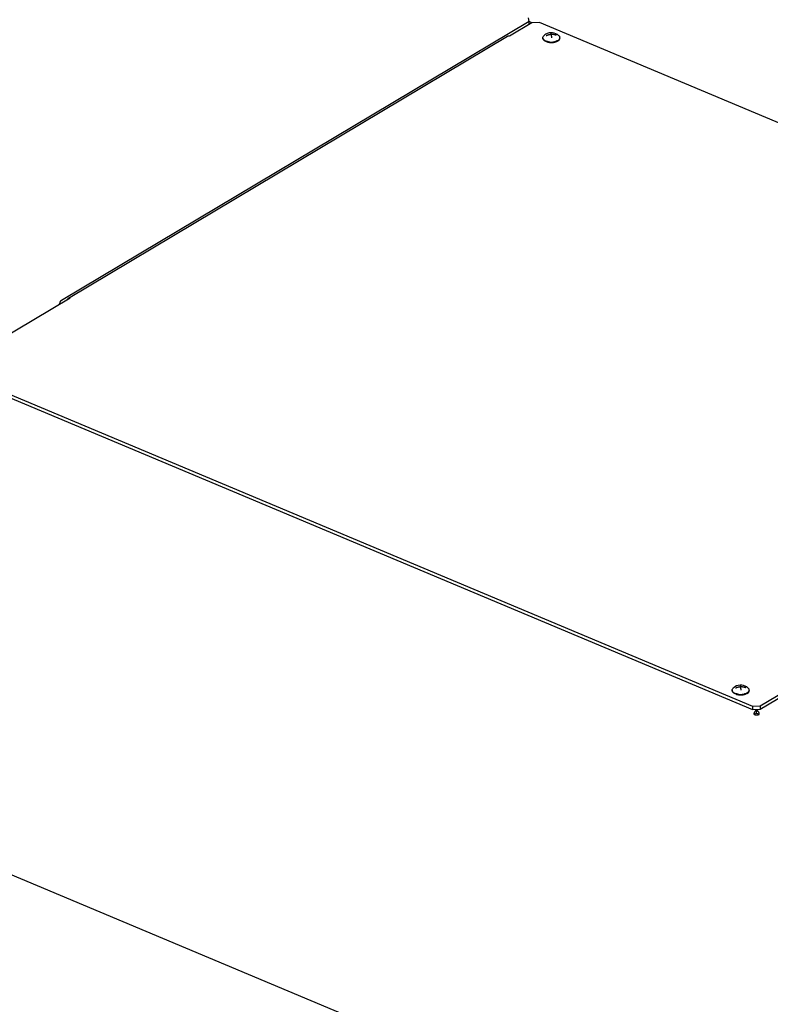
# Model space of a CAD drawing. Header units: millimetres. Extents: x 0 to 12585, y -1 to 8895.
# Tile 33 of 52: x 1677 to 2087, y 6972 to 7511. Entities that reach past the tile are written whole.
import ezdxf

# ---------------------------------------------------------------- set-up
doc = ezdxf.new("R2010")
doc.units = ezdxf.units.MM
doc.header["$LTSCALE"] = 693.825
for name, color, linetype in [('7_ALL_FEATURES', 7, 'CONTINUOUS'), ('ALL_AXIS', 7, 'CONTINUOUS'), ('ALL_COSM_SKETCH', 7, 'CONTINUOUS')]:
    doc.layers.add(name, color=color, linetype=linetype)

msp = doc.modelspace()

# ---------------------------------------------------------------- linework, layer by layer
at = {"layer": '7_ALL_FEATURES', "color": 3, "linetype": 'Continuous'}
for p, q in [((1955.4321, 7509.6143), (1955.0623, 7511.7275)), ((1955.4321, 7509.6143), (1699.6026, 7357.1714)), ((1956.9642, 7508.9715), (1944.7512, 7501.6941)), ((1956.9678, 7508.9802), (1955.4357, 7509.6229)), ((1961.1907, 7509.1564), (1956.9642, 7508.9715)), ((2397.836, 7325.9619), (1961.1907, 7509.1564)), ((1703.3248, 7358.4298), (1943.7274, 7501.6801)), ((1704.3486, 7358.4438), (1640.7127, 7320.5246)), ((2081.9543, 7135.4017), (2398.2058, 7323.8487)), ((1641.0824, 7318.4113), (2077.7278, 7135.2168)), ((2077.7278, 7135.2168), (2081.9543, 7135.4017)), ((2079.9026, 7133.225), (2079.841, 7133.5772))]:
    msp.add_line(p, q, dxfattribs=at)
at = {"layer": '7_ALL_FEATURES', "color": 7, "linetype": 'Continuous'}
for p, q in [((1955.4321, 7508.0585), (1955.4321, 7509.6143)), ((2081.9543, 7133.6697), (2398.2058, 7322.1166)), ((1641.0824, 7316.6793), (2077.7278, 7133.4848)), ((2077.7278, 7135.2168), (2077.7278, 7133.4848)), ((2081.9543, 7135.4017), (2081.9543, 7133.6697)), ((2077.7278, 7133.4848), (2081.9543, 7133.6697)), ((2079.9026, 7131.493), (2078.6171, 7130.7269)), ((2079.9026, 7131.493), (2079.9026, 7133.225)), ((2079.9026, 7131.493), (2081.4347, 7130.8502)), ((1659.9988, 7048.2826), (2080.1491, 6872.0086))]:
    msp.add_line(p, q, dxfattribs=at)
at = {"layer": '7_ALL_FEATURES', "color": 3, "linetype": 'Continuous'}
for points, knots in [([(1943.7265, 7501.6794), (1943.8693, 7501.7636), (1944.229, 7501.8483), (1944.5805, 7501.7657), (1944.7512, 7501.6941)], [0, 0, 0, 0, 0.47248306, 1, 1, 1, 1]), ([(1702.8296, 7357.5675), (1702.8518, 7357.7457), (1702.9469, 7358.0811), (1703.186, 7358.3476), (1703.324, 7358.429)], [0, 0, 0, 0, 0.52857739, 1, 1, 1, 1]), ([(1703.324, 7358.429), (1703.4667, 7358.5133), (1703.8265, 7358.598), (1704.178, 7358.5154), (1704.3486, 7358.4438)], [0, 0, 0, 0, 0.47248306, 1, 1, 1, 1]), ([(2079.4115, 7132.7978), (2079.447, 7132.8387), (2079.5189, 7132.917), (2079.5956, 7132.9905), (2079.6344, 7133.0251)], [0, 0, 0, 0, 0.51057712, 1, 1, 1, 1]), ([(2079.6344, 7133.0251), (2079.6774, 7133.0636), (2079.7637, 7133.1347), (2079.8563, 7133.1974), (2079.9026, 7133.225)], [0, 0, 0, 0, 0.51722931, 1, 1, 1, 1]), ([(2080.4879, 7132.8449), (2080.3971, 7132.9255), (2080.2119, 7133.0688), (2080.0059, 7133.1817), (2079.9026, 7133.225)], [0, 0, 0, 0, 0.52016309, 1, 1, 1, 1]), ([(2080.8245, 7130.6075), (2080.9369, 7130.6367), (2081.1464, 7130.7034), (2081.3459, 7130.7973), (2081.4347, 7130.8502)], [0, 0, 0, 0, 0.52899859, 1, 1, 1, 1])]:
    msp.add_open_spline(points, degree=3, knots=knots, dxfattribs=at)
for points in [[(1699.6026, 7357.1714), (1698.8453, 7356.7202), (1698.3894, 7355.7356), (1698.324, 7354.8565)], [(2078.6171, 7130.7269), (2078.6171, 7131.4663), (2078.9272, 7132.2391), (2079.4115, 7132.7978)], [(2078.6171, 7130.7269), (2079.2966, 7130.4418), (2080.1114, 7130.4217), (2080.8245, 7130.6075)], [(2081.4347, 7130.8502), (2081.4347, 7131.5862), (2081.0384, 7132.3563), (2080.4879, 7132.8449)]]:
    msp.add_open_spline(points, degree=3, dxfattribs=at)
at = {"layer": 'ALL_AXIS', "color": 7, "linetype": 'Continuous'}
for p, q in [((1962.9623, 7500.8167), (1962.9623, 7500.5669)), ((1972.3623, 7500.8167), (1972.3623, 7500.5669)), ((2066.5561, 7144.0561), (2066.5561, 7143.8063)), ((2075.9561, 7144.0561), (2075.9561, 7143.8063))]:
    msp.add_line(p, q, dxfattribs=at)
for centre, radius, start, end in [((1964.153, 7500.8174), 1.1908, 180.037319, 189.942168), ((1964.1837, 7500.8225), 1.2218, 189.926955, 191.656352), ((1967.672, 7497.4362), 6.1161, 120.805384, 132.587171), ((1967.6623, 7497.4492), 6.1, 47.397205, 120.789706), ((1971.1656, 7500.8179), 1.1967, 348.23596, 359.939121), ((1967.2704, 7505.3061), 7.0517, 252.389318, 256.931766), ((1967.5242, 7506.4065), 8.181, 256.94335, 262.559051), ((1967.6043, 7507.17), 8.7007, 259.983627, 265.001209), ((1967.6278, 7507.1326), 8.9143, 262.502885, 264.969417), ((1967.6622, 7507.7964), 9.3297, 264.98192, 272.51689), ((1967.6579, 7507.4793), 9.2624, 264.972305, 268.759047), ((1967.6623, 7507.5993), 9.3824, 268.7479, 272.502249), ((1967.6935, 7507.3665), 8.8989, 272.437107, 279.756723), ((1967.6745, 7507.361), 9.1438, 272.490931, 276.310386), ((1967.7132, 7506.9958), 8.7766, 276.321313, 277.990559), ((1967.7492, 7506.739), 8.5173, 277.991163, 279.357913), ((1967.869, 7506.0613), 7.8291, 279.298914, 284.524389), ((1967.7959, 7506.7077), 8.2324, 279.831352, 280.31353), ((1967.8923, 7506.2103), 7.7257, 280.270669, 284.544743), ((1968.1246, 7505.0628), 6.7984, 284.54941, 288.343976), ((2071.2658, 7140.6756), 6.1161, 120.805384, 132.587171), ((2071.2561, 7140.6886), 6.1, 47.397205, 120.789706), ((2067.7469, 7144.0569), 1.1908, 180.037319, 189.942168), ((2067.7775, 7144.0619), 1.2218, 189.926955, 191.656352), ((2070.8643, 7148.5455), 7.0517, 252.389318, 256.931766), ((2071.118, 7149.646), 8.181, 256.94335, 262.559051), ((2071.1981, 7150.4094), 8.7007, 259.983627, 265.001209), ((2071.2217, 7150.372), 8.9143, 262.502885, 264.969417), ((2071.2561, 7151.0358), 9.3297, 264.98192, 272.51689), ((2071.2517, 7150.7188), 9.2624, 264.972305, 268.759047), ((2071.2561, 7150.8387), 9.3824, 268.7479, 272.502249), ((2071.2874, 7150.6059), 8.8989, 272.437107, 279.756723), ((2071.2684, 7150.6004), 9.1438, 272.490931, 276.310386), ((2071.3071, 7150.2352), 8.7766, 276.321313, 277.990559), ((2071.343, 7149.9785), 8.5173, 277.991163, 279.357913), ((2071.4629, 7149.3008), 7.8291, 279.298914, 284.524389), ((2071.3898, 7149.9472), 8.2324, 279.831352, 280.31353), ((2071.4861, 7149.4498), 7.7257, 280.270669, 284.544743), ((2071.7185, 7148.3022), 6.7984, 284.54941, 288.343976), ((2074.7595, 7144.0574), 1.1967, 348.23596, 359.939121)]:
    msp.add_arc(centre, radius, start, end, dxfattribs=at)
for points, knots in [([(1962.9623, 7500.8167), (1962.9623, 7501.0157), (1963.0801, 7501.448), (1963.3637, 7501.7834), (1963.5331, 7501.9392)], [0, 0, 0, 0, 0.46371587, 1, 1, 1, 1]), ([(1965.137, 7498.5849), (1964.8257, 7498.684), (1964.2597, 7498.9109), (1963.5538, 7499.3766), (1963.0826, 7499.9299), (1962.9623, 7500.3664), (1962.9623, 7500.5669)], [0, 0, 0, 0, 0.31434605, 0.58334996, 0.80697391, 1, 1, 1, 1]), ([(1965.137, 7498.8347), (1964.8556, 7498.9243), (1963.9995, 7499.2539), (1963.1175, 7499.9434), (1962.9871, 7500.5756)], [0, 0, 0, 0, 0.3138967, 1, 1, 1, 1]), ([(1971.2627, 7499.3061), (1971.4049, 7499.3908), (1971.8661, 7499.7027), (1972.2565, 7500.1859), (1972.3371, 7500.574)], [0, 0, 0, 0, 0.29458429, 1, 1, 1, 1]), ([(1971.2627, 7499.0563), (1971.5718, 7499.2405), (1972.0994, 7499.6402), (1972.3623, 7500.2827), (1972.3623, 7500.5668)], [0, 0, 0, 0, 0.55885028, 1, 1, 1, 1]), ([(1972.3623, 7500.8167), (1972.3623, 7501.0157), (1972.2444, 7501.448), (1971.9608, 7501.7834), (1971.7914, 7501.9392)], [0, 0, 0, 0, 0.46371239, 1, 1, 1, 1]), ([(1966.091, 7498.6019), (1966.008, 7498.6166), (1965.6865, 7498.6787), (1965.3688, 7498.7609), (1965.137, 7498.8347)], [0, 0, 0, 0, 0.25713184, 1, 1, 1, 1]), ([(1970.8375, 7499.0841), (1970.7606, 7499.0488), (1970.4339, 7498.909), (1970.0943, 7498.8003), (1969.8325, 7498.7322)], [0, 0, 0, 0, 0.23836732, 1, 1, 1, 1]), ([(2066.5561, 7144.0561), (2066.5561, 7144.2551), (2066.674, 7144.6875), (2066.9576, 7145.0229), (2067.127, 7145.1786)], [0, 0, 0, 0, 0.46371587, 1, 1, 1, 1]), ([(2075.9561, 7144.0561), (2075.9561, 7144.2551), (2075.8383, 7144.6875), (2075.5547, 7145.0229), (2075.3853, 7145.1786)], [0, 0, 0, 0, 0.46371239, 1, 1, 1, 1]), ([(2068.7308, 7141.8244), (2068.4196, 7141.9235), (2067.8536, 7142.1504), (2067.1476, 7142.6161), (2066.6765, 7143.1694), (2066.5561, 7143.6058), (2066.5561, 7143.8064)], [0, 0, 0, 0, 0.31434605, 0.58334996, 0.80697391, 1, 1, 1, 1]), ([(2068.7308, 7142.0742), (2068.4494, 7142.1638), (2067.5933, 7142.4934), (2066.7113, 7143.1829), (2066.5809, 7143.8151)], [0, 0, 0, 0, 0.3138967, 1, 1, 1, 1]), ([(2069.6848, 7141.8414), (2069.6019, 7141.8561), (2069.2804, 7141.9182), (2068.9626, 7142.0003), (2068.7308, 7142.0742)], [0, 0, 0, 0, 0.25713184, 1, 1, 1, 1]), ([(2074.4314, 7142.3235), (2074.3544, 7142.2883), (2074.0278, 7142.1485), (2073.6882, 7142.0398), (2073.4264, 7141.9717)], [0, 0, 0, 0, 0.23836732, 1, 1, 1, 1]), ([(2074.8565, 7142.5456), (2074.9987, 7142.6303), (2075.4599, 7142.9421), (2075.8504, 7143.4254), (2075.931, 7143.8134)], [0, 0, 0, 0, 0.29458429, 1, 1, 1, 1]), ([(2074.8565, 7142.2958), (2075.1657, 7142.48), (2075.6932, 7142.8797), (2075.9561, 7143.5222), (2075.9561, 7143.8063)], [0, 0, 0, 0, 0.55885028, 1, 1, 1, 1])]:
    msp.add_open_spline(points, degree=3, knots=knots, dxfattribs=at)
for points in [[(1970.8375, 7498.8343), (1970.651, 7498.7488), (1970.459, 7498.6746), (1970.2642, 7498.6098)], [(1971.2627, 7499.3061), (1971.1253, 7499.2243), (1970.9829, 7499.1507), (1970.8375, 7499.0841)], [(1971.2627, 7499.0563), (1971.1253, 7498.9745), (1970.9829, 7498.9009), (1970.8375, 7498.8343)], [(2074.4314, 7142.0737), (2074.2448, 7141.9882), (2074.0528, 7141.914), (2073.8581, 7141.8493)], [(2074.8565, 7142.5456), (2074.7192, 7142.4637), (2074.5768, 7142.3901), (2074.4314, 7142.3235)], [(2074.8565, 7142.2958), (2074.7192, 7142.2139), (2074.5768, 7142.1403), (2074.4314, 7142.0737)]]:
    msp.add_open_spline(points, degree=3, dxfattribs=at)
at = {"layer": 'ALL_COSM_SKETCH', "color": 7, "linetype": 'Continuous'}
for points, knots in [([(1964.853, 7502.0106), (1964.9057, 7502.0346), (1965.0111, 7502.0827), (1965.1431, 7502.1425), (1965.2348, 7502.1848), (1965.2884, 7502.2083), (1965.3462, 7502.2291), (1965.417, 7502.2561), (1965.5026, 7502.288), (1965.588, 7502.3201), (1965.6594, 7502.3464), (1965.7161, 7502.3686), (1965.7743, 7502.3867), (1965.8769, 7502.4167), (1965.994, 7502.4515), (1966.0963, 7502.4822), (1966.155, 7502.4992), (1966.1986, 7502.5133), (1966.2437, 7502.5222), (1966.3033, 7502.5358), (1966.4079, 7502.5589), (1966.5273, 7502.5854), (1966.6317, 7502.6092), (1966.6916, 7502.6217), (1966.7522, 7502.63), (1966.8278, 7502.6418), (1966.9186, 7502.6553), (1967.0093, 7502.6692), (1967.0851, 7502.6802), (1967.1452, 7502.6902), (1967.2075, 7502.696), (1967.3175, 7502.7042), (1967.4741, 7502.717), (1967.5996, 7502.7269), (1967.6623, 7502.7319)], [0, 0, 0, 0, 0.0625, 0.125, 0.15625, 0.171875, 0.1875, 0.21875, 0.25, 0.28125, 0.3125, 0.328125, 0.34375, 0.375, 0.4375, 0.46875, 0.484375, 0.5, 0.515625, 0.53125, 0.5625, 0.625, 0.65625, 0.671875, 0.6875, 0.71875, 0.75, 0.78125, 0.8125, 0.828125, 0.84375, 0.875, 0.9375, 1, 1, 1, 1]), ([(1967.6623, 7502.7319), (1967.6572, 7502.7591), (1967.647, 7502.8136), (1967.6342, 7502.8813), (1967.6253, 7502.9293), (1967.6202, 7502.9559), (1967.6122, 7502.9912), (1967.603, 7503.0338), (1967.5923, 7503.0821), (1967.5857, 7503.1118), (1967.5804, 7503.1368), (1967.5752, 7503.1572), (1967.566, 7503.1908), (1967.5556, 7503.2299), (1967.5464, 7503.2643), (1967.5412, 7503.2834), (1967.5372, 7503.2993), (1967.5334, 7503.3091), (1967.5283, 7503.3243), (1967.5193, 7503.35), (1967.5091, 7503.3794), (1967.5001, 7503.4059), (1967.495, 7503.4197), (1967.49, 7503.4288), (1967.4837, 7503.4418), (1967.4762, 7503.4565), (1967.4687, 7503.4717), (1967.4625, 7503.4837), (1967.4575, 7503.4947), (1967.4525, 7503.5008), (1967.4438, 7503.5093), (1967.4314, 7503.5227), (1967.4215, 7503.533), (1967.4165, 7503.5382)], [0, 0, 0, 0, 0.0625, 0.125, 0.15625, 0.171875, 0.1875, 0.25, 0.28125, 0.3125, 0.328125, 0.34375, 0.375, 0.4375, 0.46875, 0.484375, 0.5, 0.515625, 0.53125, 0.5625, 0.625, 0.65625, 0.671875, 0.6875, 0.71875, 0.75, 0.78125, 0.8125, 0.828125, 0.84375, 0.875, 0.9375, 1, 1, 1, 1]), ([(1967.6623, 7502.7319), (1967.7206, 7502.7325), (1967.8371, 7502.7338), (1967.9829, 7502.735), (1968.0846, 7502.7366), (1968.1433, 7502.7364), (1968.2043, 7502.732), (1968.2798, 7502.728), (1968.3707, 7502.7226), (1968.4615, 7502.7174), (1968.5371, 7502.7126), (1968.5979, 7502.7099), (1968.6578, 7502.703), (1968.7623, 7502.6888), (1968.8819, 7502.6735), (1968.9866, 7502.66), (1969.0463, 7502.6519), (1969.0914, 7502.6472), (1969.1351, 7502.6371), (1969.1938, 7502.6255), (1969.2964, 7502.6044), (1969.4136, 7502.5804), (1969.5164, 7502.5599), (1969.5747, 7502.5472), (1969.6315, 7502.5303), (1969.7031, 7502.5106), (1969.7887, 7502.4864), (1969.8744, 7502.4624), (1969.9457, 7502.4419), (1970.0029, 7502.4268), (1970.0597, 7502.407), (1970.1591, 7502.3701), (1970.3011, 7502.3187), (1970.4147, 7502.2771), (1970.4715, 7502.2564)], [0, 0, 0, 0, 0.0625, 0.125, 0.15625, 0.171875, 0.1875, 0.21875, 0.25, 0.28125, 0.3125, 0.328125, 0.34375, 0.375, 0.4375, 0.46875, 0.484375, 0.5, 0.515625, 0.53125, 0.5625, 0.625, 0.65625, 0.671875, 0.6875, 0.71875, 0.75, 0.78125, 0.8125, 0.828125, 0.84375, 0.875, 0.9375, 1, 1, 1, 1]), ([(1967.9081, 7500.7289), (1967.8988, 7500.825), (1967.8851, 7500.9693), (1967.8664, 7501.161), (1967.8537, 7501.2789), (1967.8438, 7501.3738), (1967.8375, 7501.4326), (1967.8325, 7501.4806), (1967.8274, 7501.5253), (1967.8185, 7501.6021), (1967.8082, 7501.6904), (1967.7993, 7501.7677), (1967.7941, 7501.8115), (1967.7903, 7501.8455), (1967.7864, 7501.8749), (1967.7812, 7501.9158), (1967.772, 7501.9866), (1967.7616, 7502.0676), (1967.7524, 7502.139), (1967.7472, 7502.1788), (1967.7419, 7502.2148), (1967.7353, 7502.261), (1967.7247, 7502.3345), (1967.7154, 7502.3983), (1967.7075, 7502.4543), (1967.7021, 7502.4885), (1967.6924, 7502.5469), (1967.6787, 7502.6312), (1967.6678, 7502.6983), (1967.6623, 7502.7319)], [0, 0, 0, 0, 0.125, 0.1875, 0.25, 0.28125, 0.3125, 0.328125, 0.34375, 0.375, 0.4375, 0.46875, 0.484375, 0.5, 0.515625, 0.53125, 0.5625, 0.625, 0.65625, 0.671875, 0.6875, 0.71875, 0.75, 0.8125, 0.828125, 0.84375, 0.875, 0.9375, 1, 1, 1, 1]), ([(2068.4469, 7145.2501), (2068.4996, 7145.2741), (2068.6049, 7145.3222), (2068.737, 7145.382), (2068.8287, 7145.4243), (2068.8823, 7145.4478), (2068.9401, 7145.4686), (2069.0109, 7145.4955), (2069.0965, 7145.5274), (2069.1819, 7145.5596), (2069.2533, 7145.5859), (2069.3099, 7145.608), (2069.3682, 7145.6262), (2069.4708, 7145.6561), (2069.5878, 7145.691), (2069.6902, 7145.7216), (2069.7488, 7145.7386), (2069.7924, 7145.7528), (2069.8375, 7145.7616), (2069.8971, 7145.7753), (2070.0017, 7145.7984), (2070.1212, 7145.8249), (2070.2256, 7145.8486), (2070.2854, 7145.8611), (2070.3461, 7145.8694), (2070.4217, 7145.8813), (2070.5125, 7145.8948), (2070.6032, 7145.9087), (2070.679, 7145.9197), (2070.7391, 7145.9297), (2070.8014, 7145.9355), (2070.9114, 7145.9437), (2071.068, 7145.9565), (2071.1934, 7145.9664), (2071.2561, 7145.9714)], [0, 0, 0, 0, 0.0625, 0.125, 0.15625, 0.171875, 0.1875, 0.21875, 0.25, 0.28125, 0.3125, 0.328125, 0.34375, 0.375, 0.4375, 0.46875, 0.484375, 0.5, 0.515625, 0.53125, 0.5625, 0.625, 0.65625, 0.671875, 0.6875, 0.71875, 0.75, 0.78125, 0.8125, 0.828125, 0.84375, 0.875, 0.9375, 1, 1, 1, 1]), ([(2071.2561, 7145.9714), (2071.251, 7145.9986), (2071.2408, 7146.053), (2071.2281, 7146.1208), (2071.2192, 7146.1688), (2071.214, 7146.1953), (2071.206, 7146.2306), (2071.1968, 7146.2733), (2071.1862, 7146.3215), (2071.1796, 7146.3512), (2071.1743, 7146.3762), (2071.169, 7146.3966), (2071.1599, 7146.4302), (2071.1494, 7146.4694), (2071.1403, 7146.5037), (2071.135, 7146.5228), (2071.1311, 7146.5387), (2071.1273, 7146.5486), (2071.1221, 7146.5638), (2071.1132, 7146.5895), (2071.1029, 7146.6189), (2071.0939, 7146.6454), (2071.0888, 7146.6592), (2071.0838, 7146.6683), (2071.0776, 7146.6812), (2071.0701, 7146.696), (2071.0626, 7146.7112), (2071.0564, 7146.7232), (2071.0514, 7146.7341), (2071.0464, 7146.7403), (2071.0377, 7146.7488), (2071.0253, 7146.7621), (2071.0153, 7146.7724), (2071.0104, 7146.7776)], [0, 0, 0, 0, 0.0625, 0.125, 0.15625, 0.171875, 0.1875, 0.25, 0.28125, 0.3125, 0.328125, 0.34375, 0.375, 0.4375, 0.46875, 0.484375, 0.5, 0.515625, 0.53125, 0.5625, 0.625, 0.65625, 0.671875, 0.6875, 0.71875, 0.75, 0.78125, 0.8125, 0.828125, 0.84375, 0.875, 0.9375, 1, 1, 1, 1]), ([(2071.2561, 7145.9714), (2071.3144, 7145.972), (2071.4309, 7145.9733), (2071.5768, 7145.9745), (2071.6785, 7145.9761), (2071.7372, 7145.9759), (2071.7982, 7145.9715), (2071.8737, 7145.9675), (2071.9646, 7145.962), (2072.0554, 7145.9569), (2072.131, 7145.9521), (2072.1917, 7145.9494), (2072.2516, 7145.9424), (2072.3562, 7145.9283), (2072.4758, 7145.9129), (2072.5805, 7145.8995), (2072.6401, 7145.8914), (2072.6853, 7145.8867), (2072.729, 7145.8766), (2072.7877, 7145.865), (2072.8903, 7145.8439), (2073.0075, 7145.8198), (2073.1103, 7145.7994), (2073.1686, 7145.7866), (2073.2254, 7145.7698), (2073.2969, 7145.7501), (2073.3825, 7145.7258), (2073.4682, 7145.7019), (2073.5396, 7145.6814), (2073.5967, 7145.6662), (2073.6536, 7145.6464), (2073.753, 7145.6096), (2073.895, 7145.5581), (2074.0086, 7145.5166), (2074.0654, 7145.4959)], [0, 0, 0, 0, 0.0625, 0.125, 0.15625, 0.171875, 0.1875, 0.21875, 0.25, 0.28125, 0.3125, 0.328125, 0.34375, 0.375, 0.4375, 0.46875, 0.484375, 0.5, 0.515625, 0.53125, 0.5625, 0.625, 0.65625, 0.671875, 0.6875, 0.71875, 0.75, 0.78125, 0.8125, 0.828125, 0.84375, 0.875, 0.9375, 1, 1, 1, 1]), ([(2071.5019, 7143.9684), (2071.4927, 7144.0645), (2071.479, 7144.2088), (2071.4602, 7144.4005), (2071.4475, 7144.5184), (2071.4376, 7144.6132), (2071.4314, 7144.6721), (2071.4264, 7144.7201), (2071.4213, 7144.7648), (2071.4123, 7144.8416), (2071.4021, 7144.9298), (2071.3931, 7145.0072), (2071.388, 7145.0509), (2071.3842, 7145.085), (2071.3802, 7145.1144), (2071.375, 7145.1553), (2071.3659, 7145.2261), (2071.3554, 7145.307), (2071.3463, 7145.3784), (2071.3411, 7145.4182), (2071.3358, 7145.4542), (2071.3291, 7145.5005), (2071.3186, 7145.574), (2071.3093, 7145.6378), (2071.3014, 7145.6937), (2071.2959, 7145.728), (2071.2863, 7145.7864), (2071.2726, 7145.8706), (2071.2616, 7145.9378), (2071.2561, 7145.9714)], [0, 0, 0, 0, 0.125, 0.1875, 0.25, 0.28125, 0.3125, 0.328125, 0.34375, 0.375, 0.4375, 0.46875, 0.484375, 0.5, 0.515625, 0.53125, 0.5625, 0.625, 0.65625, 0.671875, 0.6875, 0.71875, 0.75, 0.8125, 0.828125, 0.84375, 0.875, 0.9375, 1, 1, 1, 1])]:
    msp.add_open_spline(points, degree=3, knots=knots, dxfattribs=at)

doc.saveas('drawing.dxf')
